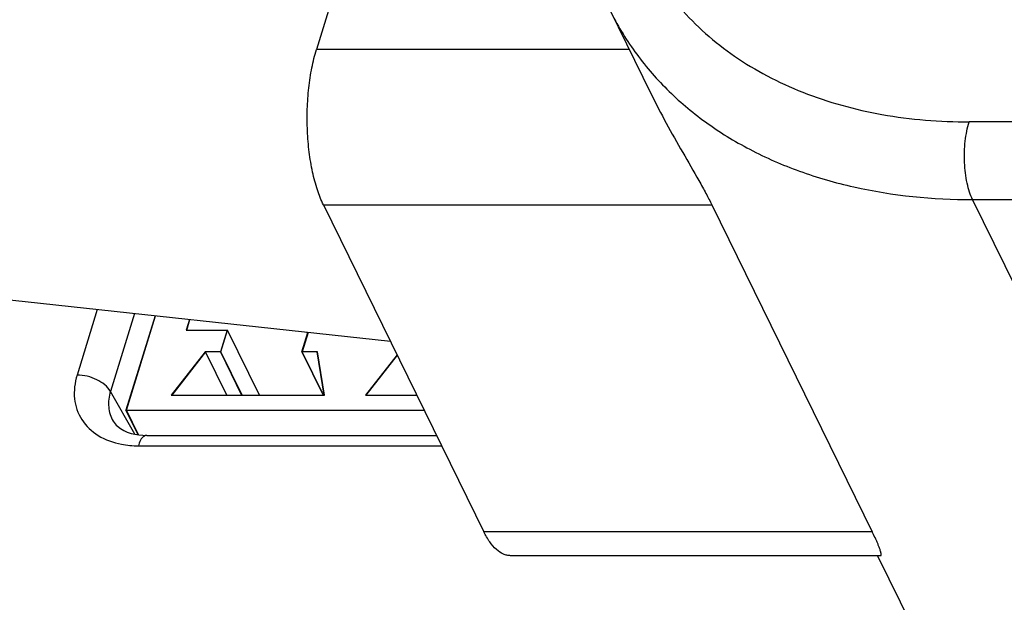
# Model space of a CAD drawing. Header units: millimetres. Extents: x 0 to 594, y 0 to 420.
# Tile 20 of 45: x 340.72 to 349.62, y 117.47 to 122.73. Entities that reach past the tile are written whole.
import ezdxf

# ---------------------------------------------------------------- set-up
doc = ezdxf.new("R2010")
doc.units = ezdxf.units.MM
doc.header["$LTSCALE"] = 2
doc.layers.add('00_COMPONENTS', color=7, linetype='CONTINUOUS')

msp = doc.modelspace()

# ---------------------------------------------------------------- linework, layer by layer
at = {"layer": '00_COMPONENTS'}
for p, q in [((344.5568, 126.182), (343.407, 122.4612)), ((346.058, 122.8182), (346.4319, 122.0564)), ((346.2332, 122.4612), (343.407, 122.4612)), ((358.5155, 121.8068), (349.3049, 121.8068)), ((343.47, 121.0563), (346.9801, 121.0563)), ((343.47, 121.0563), (344.9189, 118.1036)), ((346.9801, 121.0563), (348.429, 118.1036)), ((349.3364, 121.1043), (358.547, 121.1043)), ((352.0817, 115.5098), (349.3364, 121.1043)), ((344.0751, 119.8232), (340.3732, 120.2255)), ((341.4262, 120.1111), (341.2431, 119.5188)), ((341.7626, 120.0745), (341.5454, 119.3716)), ((341.9484, 120.0543), (341.6853, 119.203)), ((341.6886, 119.203), (341.9516, 120.054)), ((342.2603, 120.0204), (342.2304, 119.9237)), ((342.2337, 119.9237), (342.2635, 120.0201)), ((342.2304, 119.9237), (342.6021, 119.9237)), ((342.5988, 119.9237), (342.5383, 119.7279)), ((342.5416, 119.7279), (342.6021, 119.9237)), ((342.5988, 119.9237), (342.5995, 119.9224)), ((342.8904, 119.3362), (342.6021, 119.9237)), ((343.2751, 119.7279), (343.3296, 119.9042)), ((343.3328, 119.9039), (343.2784, 119.7279)), ((343.3269, 119.8955), (343.3223, 119.905)), ((342.4001, 119.7279), (342.0949, 119.3362)), ((342.4034, 119.7279), (342.0982, 119.3362)), ((342.5416, 119.7279), (342.4001, 119.7279)), ((342.5956, 119.3362), (342.4034, 119.7279)), ((342.5383, 119.7279), (342.7305, 119.3362)), ((342.7338, 119.3362), (342.5416, 119.7279)), ((343.4166, 119.7279), (343.2751, 119.7279)), ((343.2751, 119.7279), (343.4673, 119.3362)), ((343.4706, 119.3362), (343.2784, 119.7279)), ((343.4765, 119.3362), (343.4133, 119.7279)), ((343.4798, 119.3362), (343.4166, 119.7279)), ((344.1346, 119.702), (343.8495, 119.3362)), ((344.1359, 119.6994), (343.8528, 119.3362)), ((341.7651, 118.985), (341.5454, 119.3716)), ((342.0949, 119.3362), (343.4798, 119.3362)), ((343.8495, 119.3362), (344.3141, 119.3362)), ((341.6853, 119.203), (344.3794, 119.203)), ((341.7948, 118.98), (341.6853, 119.203)), ((341.7983, 118.9796), (341.6886, 119.203)), ((341.8734, 118.9744), (344.4917, 118.9744)), ((341.7971, 118.8798), (344.5381, 118.8798)), ((348.429, 118.1036), (344.9189, 118.1036)), ((348.5046, 117.887), (345.161, 117.887)), ((348.478, 117.887), (348.8034, 117.2237))]:
    msp.add_line(p, q, dxfattribs=at)
for centre, radius, start, end in [((341.7905, 119.6574), 0.7774, 259.24805, 264.7312), ((341.7967, 119.7226), 0.8428, 264.72156, 270.02864)]:
    msp.add_arc(centre, radius, start, end, dxfattribs=at)
for points, knots in [([(346.2494, 125.3318), (346.1805, 125.1087), (346.1119, 124.7663), (346.1046, 124.3109), (346.1407, 123.9834), (346.2181, 123.6689), (346.3361, 123.3703), (346.4936, 123.0908), (346.6889, 122.8332), (346.92, 122.6), (347.1845, 122.3934), (347.4798, 122.2155), (347.9174, 122.0154), (348.5289, 121.8481), (349.0414, 121.8068), (349.3049, 121.8068)], [0, 0, 0, 0, 0.126483, 0.187086, 0.246268, 0.304438, 0.362062, 0.419644, 0.477688, 0.536671, 0.59701, 0.659048, 0.723035, 0.857233, 1, 1, 1, 1]), ([(346.058, 122.8182), (346.1226, 122.6867), (346.2753, 122.4325), (346.5674, 122.0915), (346.9186, 121.7946), (347.323, 121.5463), (347.7747, 121.3499), (348.4427, 121.1573), (348.9763, 121.1043), (349.3364, 121.1043)], [0, 0, 0, 0, 0.11284, 0.227184, 0.344395, 0.465576, 0.591504, 0.72261, 1, 1, 1, 1]), ([(343.47, 121.0563), (343.4484, 121.1003), (343.4102, 121.1981), (343.3679, 121.3583), (343.3384, 121.5366), (343.3227, 121.7264), (343.3214, 121.9205), (343.3348, 122.1115), (343.3621, 122.2922), (343.3903, 122.4071), (343.407, 122.4612)], [0, 0, 0, 0, 0.102596, 0.21915, 0.3465, 0.480755, 0.617607, 0.752604, 0.881395, 1, 1, 1, 1]), ([(346.4319, 122.0564), (346.4749, 121.9687), (346.5678, 121.7926), (346.7148, 121.5343), (346.8371, 121.3234), (346.9248, 121.1647), (346.963, 121.091), (346.9801, 121.0563)], [0, 0, 0, 0, 0.256926, 0.523408, 0.781583, 0.89828, 1, 1, 1, 1]), ([(349.3364, 121.1043), (349.3256, 121.1263), (349.3065, 121.1752), (349.2772, 121.2863), (349.2592, 121.4411), (349.2639, 121.5996), (349.2824, 121.7223), (349.2965, 121.7797), (349.3049, 121.8068)], [0, 0, 0, 0, 0.102639, 0.219241, 0.480725, 0.752491, 0.881341, 1, 1, 1, 1]), ([(341.2431, 119.5188), (341.222, 119.4505), (341.2035, 119.3089), (341.2732, 119.1059), (341.4322, 118.9569), (341.5713, 118.9078), (341.6455, 118.8937)], [0, 0, 0, 0, 0.253574, 0.490006, 0.73237, 1, 1, 1, 1]), ([(341.5454, 119.3716), (341.5188, 119.4183), (341.4192, 119.4906), (341.3046, 119.5188), (341.2431, 119.5188)], [0, 0, 0, 0, 0.466493, 1, 1, 1, 1]), ([(341.5454, 119.3716), (341.5313, 119.3261), (341.5184, 119.2322), (341.5466, 119.1408), (341.5692, 119.1025)], [0, 0, 0, 0, 0.517276, 1, 1, 1, 1]), ([(341.5692, 119.1025), (341.5793, 119.0853), (341.654, 118.9981), (341.7805, 118.9744), (341.8734, 118.9744)], [0, 0, 0, 0, 0.176625, 1, 1, 1, 1]), ([(341.8734, 118.9744), (341.8658, 118.9744), (341.8239, 118.9596), (341.8073, 118.9128), (341.7971, 118.8798)], [0, 0, 0, 0, 0.178826, 1, 1, 1, 1]), ([(345.161, 117.887), (345.1501, 117.887), (345.1277, 117.8894), (345.0823, 117.9045), (345.0265, 117.9434), (344.9675, 118.0138), (344.9347, 118.0715), (344.9189, 118.1036)], [0, 0, 0, 0, 0.096312, 0.196284, 0.418525, 0.684383, 1, 1, 1, 1]), ([(348.5046, 117.887), (348.5058, 117.8869), (348.5083, 117.8882), (348.5097, 117.8917), (348.5101, 117.8954), (348.5102, 117.9003), (348.5095, 117.9064), (348.5081, 117.9137), (348.5064, 117.9208), (348.5038, 117.9303), (348.4986, 117.9467), (348.49, 117.9697), (348.4788, 117.9969), (348.4669, 118.0238), (348.4505, 118.0595), (348.4377, 118.086), (348.429, 118.1036)], [0, 0, 0, 0, 0.015315, 0.031015, 0.046648, 0.062283, 0.093539, 0.124798, 0.156057, 0.187317, 0.24983, 0.374852, 0.49988, 0.62491, 0.749941, 1, 1, 1, 1])]:
    msp.add_open_spline(points, degree=3, knots=knots, dxfattribs=at)

doc.saveas('drawing.dxf')
